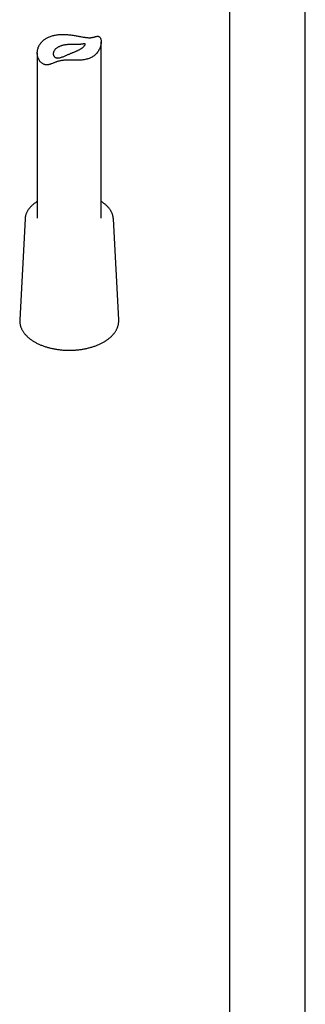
# Model space of a CAD drawing. Header units: millimetres. Extents: x 8 to 1577, y 12 to 2534.
# Tile 2 of 121: x 1349 to 1416, y 455 to 686. Entities that reach past the tile are written whole.
import ezdxf

# ---------------------------------------------------------------- set-up
doc = ezdxf.new("R2010")
doc.units = ezdxf.units.MM

msp = doc.modelspace()

# ---------------------------------------------------------------- linework, layer by layer
at = {"color": 7, "linetype": 'Continuous', "lineweight": 30}
for p, q in [((1415.76, 321.54), (1415.76, 711.4)), ((1397.96, 707.26), (1397.96, 320.59)), ((1367.83, 639.64), (1367.83, 681.05)), ((1352.83, 678.44), (1352.83, 639.64)), ((1352.83, 643.59), (1352.81, 643.57)), ((1349.97, 639.49), (1348.71, 615.83)), ((1370.7, 639.49), (1370.7, 639.5)), ((1371.95, 615.83), (1370.7, 639.49)), ((1348.71, 615.82), (1348.71, 615.83)), ((1371.95, 615.83), (1371.96, 615.81))]:
    msp.add_line(p, q, dxfattribs=at)
for points, knots in [([(1355.73, 682.24), (1355.65, 682.21), (1355.45, 682.12), (1355.15, 681.98), (1354.83, 681.79), (1354.53, 681.59), (1354.28, 681.39), (1354.08, 681.21), (1353.89, 681.02), (1353.69, 680.8), (1353.49, 680.53), (1353.31, 680.25), (1353.18, 679.99), (1353.05, 679.7), (1352.94, 679.36), (1352.87, 678.97), (1352.83, 678.62), (1352.83, 678.33), (1352.85, 678.08), (1352.88, 677.83), (1352.94, 677.55), (1353.04, 677.25), (1353.17, 676.95), (1353.31, 676.7), (1353.47, 676.48), (1353.64, 676.28), (1353.85, 676.09), (1354.08, 675.93), (1354.32, 675.8), (1354.59, 675.71), (1354.86, 675.66), (1355.14, 675.65), (1355.42, 675.68), (1355.67, 675.73), (1355.92, 675.8), (1356.25, 675.92), (1356.6, 676.05), (1356.96, 676.19), (1357.24, 676.29), (1357.53, 676.4), (1357.84, 676.49), (1358.17, 676.58), (1358.52, 676.65), (1358.88, 676.7), (1359.25, 676.73), (1359.64, 676.74), (1360.03, 676.75), (1360.38, 676.74), (1360.73, 676.74), (1361.09, 676.73), (1361.53, 676.72), (1362.01, 676.72), (1362.54, 676.72), (1363.06, 676.75), (1363.57, 676.8), (1364.07, 676.89), (1364.48, 676.98), (1364.85, 677.1), (1365.17, 677.22), (1365.53, 677.38), (1365.86, 677.57), (1366.14, 677.77), (1366.42, 677.99), (1366.69, 678.25), (1366.97, 678.59), (1367.22, 678.94), (1367.43, 679.33), (1367.6, 679.73), (1367.71, 680.11), (1367.79, 680.46), (1367.82, 680.73), (1367.83, 680.99), (1367.83, 681.22), (1367.81, 681.45), (1367.76, 681.67), (1367.7, 681.86), (1367.62, 682.03), (1367.52, 682.17), (1367.4, 682.26), (1367.29, 682.31), (1367.16, 682.34), (1367.03, 682.35), (1366.85, 682.34), (1366.65, 682.29), (1366.41, 682.23), (1366.17, 682.17), (1365.94, 682.11), (1365.73, 682.07), (1365.53, 682.04), (1365.32, 682.02), (1365.09, 682.01), (1364.82, 682.02), (1364.51, 682.04), (1364.15, 682.09), (1363.78, 682.14), (1363.38, 682.21), (1362.98, 682.28), (1362.57, 682.36), (1362.16, 682.43), (1361.71, 682.51), (1361.23, 682.59), (1360.72, 682.66), (1360.2, 682.71), (1359.66, 682.76), (1359.09, 682.78), (1358.54, 682.78), (1358.04, 682.75), (1357.65, 682.71), (1357.27, 682.66), (1356.9, 682.59), (1356.5, 682.5), (1356.1, 682.38), (1355.85, 682.29), (1355.73, 682.24)], [0, 0, 0, 0, 0.006109, 0.01537, 0.024631, 0.034044, 0.043457, 0.049802, 0.055911, 0.06517, 0.074429, 0.083833, 0.093238, 0.099574, 0.111996, 0.124584, 0.134128, 0.143673, 0.150101, 0.156523, 0.166269, 0.176014, 0.185945, 0.195876, 0.202589, 0.211451, 0.220312, 0.229351, 0.23839, 0.247273, 0.256157, 0.265266, 0.274377, 0.282023, 0.289713, 0.297403, 0.312933, 0.320767, 0.328601, 0.33647, 0.344297, 0.352122, 0.360118, 0.368112, 0.375969, 0.383827, 0.391883, 0.39994, 0.405335, 0.413517, 0.421699, 0.432792, 0.443885, 0.455302, 0.466844, 0.478451, 0.490195, 0.496531, 0.506158, 0.515784, 0.525608, 0.535432, 0.542073, 0.553451, 0.56498, 0.576582, 0.588332, 0.600406, 0.612629, 0.621894, 0.631157, 0.637398, 0.645237, 0.653074, 0.66104, 0.669003, 0.676888, 0.68477, 0.692902, 0.701036, 0.706467, 0.7147, 0.722936, 0.73406, 0.745186, 0.755055, 0.764924, 0.771596, 0.778267, 0.785071, 0.791874, 0.798754, 0.807535, 0.816317, 0.825307, 0.834298, 0.843054, 0.851811, 0.860703, 0.869595, 0.88002, 0.890445, 0.901027, 0.911608, 0.924019, 0.936594, 0.94613, 0.955666, 0.962089, 0.971509, 0.98093, 0.990465, 1, 1, 1, 1]), ([(1357.6, 679.72), (1357.67, 679.76), (1357.82, 679.85), (1358.06, 679.96), (1358.33, 680.06), (1358.6, 680.15), (1358.89, 680.23), (1359.18, 680.29), (1359.49, 680.33), (1359.8, 680.37), (1360.11, 680.4), (1360.43, 680.41), (1360.74, 680.42), (1361.05, 680.42), (1361.34, 680.42), (1361.62, 680.42), (1361.89, 680.42), (1362.15, 680.41), (1362.38, 680.42), (1362.59, 680.42), (1362.79, 680.43), (1363, 680.45), (1363.21, 680.48), (1363.42, 680.51), (1363.6, 680.55), (1363.75, 680.57), (1363.88, 680.59), (1363.98, 680.58), (1364.04, 680.56), (1364.07, 680.53), (1364.08, 680.49), (1364.08, 680.43), (1364.06, 680.36), (1364.02, 680.28), (1363.96, 680.19), (1363.88, 680.08), (1363.78, 679.97), (1363.66, 679.85), (1363.52, 679.73), (1363.37, 679.61), (1363.19, 679.49), (1363, 679.37), (1362.79, 679.25), (1362.56, 679.13), (1362.32, 679.01), (1362.07, 678.9), (1361.8, 678.79), (1361.54, 678.68), (1361.27, 678.57), (1361, 678.46), (1360.74, 678.35), (1360.48, 678.24), (1360.24, 678.14), (1359.99, 678.04), (1359.71, 677.91), (1359.39, 677.78), (1359.04, 677.63), (1358.71, 677.49), (1358.41, 677.39), (1358.16, 677.31), (1357.94, 677.27), (1357.72, 677.25), (1357.52, 677.25), (1357.33, 677.28), (1357.15, 677.34), (1356.99, 677.43), (1356.86, 677.53), (1356.76, 677.65), (1356.68, 677.78), (1356.63, 677.91), (1356.59, 678.06), (1356.58, 678.21), (1356.59, 678.38), (1356.62, 678.54), (1356.67, 678.71), (1356.75, 678.88), (1356.86, 679.05), (1356.99, 679.22), (1357.15, 679.39), (1357.35, 679.56), (1357.52, 679.67), (1357.6, 679.72)], [0, 0, 0, 0, 0.012363, 0.024903, 0.037532, 0.050346, 0.062709, 0.075249, 0.087879, 0.100695, 0.112998, 0.12549, 0.138078, 0.150871, 0.162621, 0.174559, 0.186596, 0.198834, 0.209951, 0.22107, 0.232407, 0.243747, 0.26004, 0.276464, 0.293218, 0.310065, 0.327122, 0.344294, 0.357557, 0.370818, 0.379751, 0.390922, 0.402093, 0.413502, 0.424911, 0.436089, 0.447267, 0.45869, 0.470112, 0.481281, 0.49245, 0.503842, 0.515234, 0.526856, 0.538478, 0.550272, 0.562249, 0.573579, 0.584909, 0.5965, 0.608092, 0.619129, 0.630167, 0.641379, 0.652592, 0.670173, 0.687889, 0.705973, 0.724174, 0.737085, 0.75013, 0.763256, 0.776561, 0.78948, 0.802648, 0.815948, 0.829519, 0.840683, 0.851847, 0.86324, 0.874634, 0.886115, 0.897596, 0.909223, 0.920999, 0.933117, 0.945402, 0.95777, 0.970312, 0.985082, 1, 1, 1, 1]), ([(1352.81, 643.57), (1352.76, 643.54), (1352.62, 643.45), (1352.39, 643.3), (1352.14, 643.11), (1351.89, 642.92), (1351.66, 642.72), (1351.45, 642.51), (1351.24, 642.3), (1351.05, 642.08), (1350.88, 641.86), (1350.72, 641.63), (1350.57, 641.41), (1350.44, 641.17), (1350.32, 640.94), (1350.22, 640.7), (1350.14, 640.46), (1350.07, 640.22), (1350.02, 639.98), (1349.98, 639.73), (1349.97, 639.57), (1349.97, 639.49)], [0, 0, 0, 0, 0.029055, 0.083972, 0.138896, 0.193801, 0.24867, 0.303484, 0.358217, 0.412845, 0.467339, 0.521668, 0.575806, 0.629728, 0.683412, 0.736848, 0.790034, 0.842978, 0.8957, 0.948233, 1, 1, 1, 1]), ([(1370.7, 639.5), (1370.69, 639.55), (1370.69, 639.69), (1370.65, 639.91), (1370.61, 640.15), (1370.54, 640.39), (1370.47, 640.63), (1370.37, 640.87), (1370.26, 641.1), (1370.14, 641.33), (1370, 641.56), (1369.85, 641.78), (1369.68, 642), (1369.49, 642.22), (1369.3, 642.43), (1369.09, 642.64), (1368.86, 642.84), (1368.62, 643.04), (1368.37, 643.23), (1368.11, 643.41), (1367.93, 643.53), (1367.83, 643.59), (1367.83, 643.59)], [0, 0, 0, 0, 0.037058, 0.089103, 0.141217, 0.19345, 0.245847, 0.298442, 0.35126, 0.404314, 0.457608, 0.511136, 0.56488, 0.618822, 0.672936, 0.727194, 0.781569, 0.836037, 0.890572, 0.945154, 0.999766, 1, 1, 1, 1]), ([(1348.71, 615.82), (1348.71, 615.78), (1348.7, 615.65), (1348.71, 615.44), (1348.72, 615.19), (1348.76, 614.93), (1348.81, 614.68), (1348.87, 614.42), (1348.95, 614.17), (1349.04, 613.92), (1349.16, 613.68), (1349.28, 613.43), (1349.42, 613.19), (1349.58, 612.95), (1349.75, 612.72), (1349.93, 612.49), (1350.13, 612.26), (1350.35, 612.04), (1350.57, 611.82), (1350.81, 611.61), (1351.07, 611.4), (1351.33, 611.2), (1351.61, 611.01), (1351.9, 610.82), (1352.2, 610.64), (1352.51, 610.47), (1352.84, 610.3), (1353.17, 610.14), (1353.51, 609.99), (1353.86, 609.84), (1354.22, 609.71), (1354.59, 609.58), (1354.96, 609.46), (1355.34, 609.35), (1355.73, 609.24), (1356.13, 609.15), (1356.53, 609.06), (1356.93, 608.98), (1357.34, 608.91), (1357.75, 608.85), (1358.17, 608.8), (1358.59, 608.76), (1359.01, 608.73), (1359.44, 608.7), (1359.86, 608.69), (1360.29, 608.68), (1360.71, 608.69), (1361.14, 608.7), (1361.56, 608.72), (1361.98, 608.75), (1362.4, 608.79), (1362.82, 608.84), (1363.23, 608.9), (1363.64, 608.97), (1364.05, 609.04), (1364.45, 609.13), (1364.85, 609.22), (1365.24, 609.32), (1365.62, 609.43), (1366, 609.55), (1366.37, 609.68), (1366.73, 609.81), (1367.08, 609.95), (1367.42, 610.11), (1367.76, 610.26), (1368.08, 610.43), (1368.4, 610.6), (1368.63, 610.74), (1368.75, 610.81), (1368.78, 610.83)], [0, 0, 0, 0, 0.006972, 0.021663, 0.03635, 0.05104, 0.065748, 0.080485, 0.095261, 0.110084, 0.124961, 0.139895, 0.154887, 0.169935, 0.185038, 0.20019, 0.215386, 0.23062, 0.245885, 0.261177, 0.276488, 0.291814, 0.30715, 0.322492, 0.337838, 0.353184, 0.368527, 0.383867, 0.399203, 0.414534, 0.429858, 0.445177, 0.46049, 0.475798, 0.491099, 0.506395, 0.521686, 0.536973, 0.552255, 0.567534, 0.582809, 0.598082, 0.613352, 0.628621, 0.643888, 0.659155, 0.674422, 0.689689, 0.704957, 0.720226, 0.735497, 0.75077, 0.766046, 0.781326, 0.796609, 0.811897, 0.82719, 0.842488, 0.857792, 0.873102, 0.888419, 0.903742, 0.919072, 0.93441, 0.949754, 0.965104, 0.98046, 0.995821, 1, 1, 1, 1]), ([(1368.78, 610.83), (1368.83, 610.86), (1368.98, 610.96), (1369.22, 611.12), (1369.49, 611.32), (1369.75, 611.52), (1370, 611.73), (1370.23, 611.95), (1370.45, 612.17), (1370.66, 612.4), (1370.85, 612.63), (1371.03, 612.86), (1371.19, 613.1), (1371.34, 613.35), (1371.47, 613.59), (1371.58, 613.84), (1371.69, 614.09), (1371.77, 614.34), (1371.84, 614.6), (1371.89, 614.85), (1371.93, 615.11), (1371.96, 615.37), (1371.96, 615.6), (1371.96, 615.75), (1371.95, 615.81)], [0, 0, 0, 0, 0.025301, 0.073154, 0.121012, 0.168858, 0.216681, 0.264467, 0.312199, 0.359861, 0.407433, 0.454894, 0.502224, 0.549403, 0.596416, 0.643249, 0.689895, 0.736355, 0.782635, 0.82875, 0.874725, 0.920588, 0.966374, 1, 1, 1, 1])]:
    msp.add_open_spline(points, degree=3, knots=knots, dxfattribs=at)

doc.saveas('drawing.dxf')
